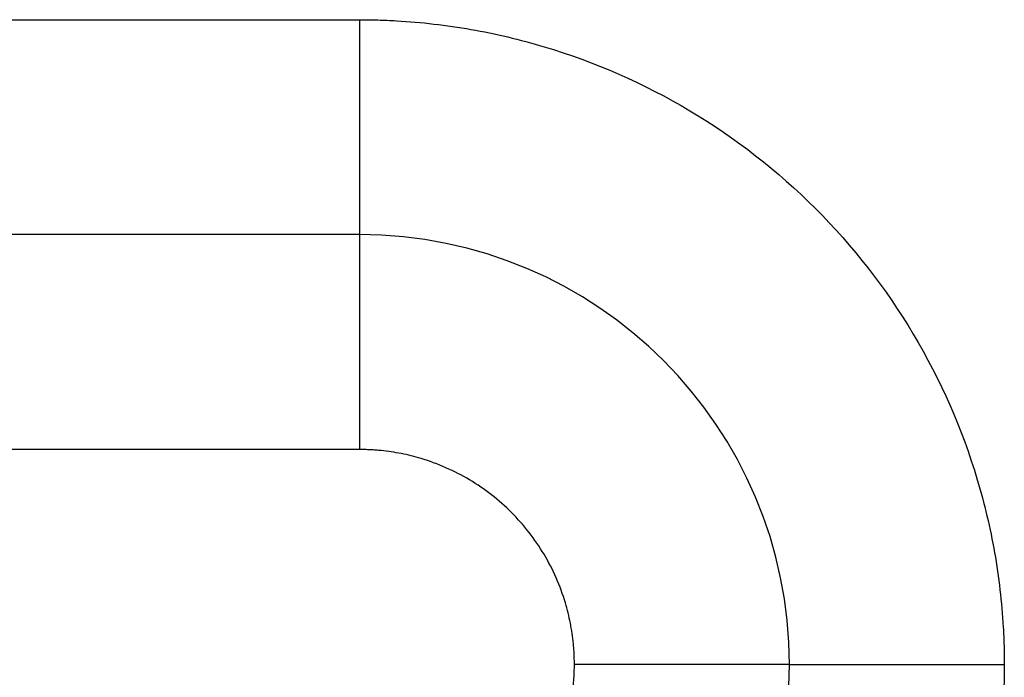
# Model space of a CAD drawing. Header units: inches. Extents: x -535 to 431, y -263 to 280.
# Tile 72 of 82: x 200.92 to 205.5, y -15.82 to -12.76. Entities that reach past the tile are written whole.
import ezdxf

# ---------------------------------------------------------------- set-up
doc = ezdxf.new("R2010")
doc.units = ezdxf.units.IN

# ---------------------------------------------------------------- blocks, each defined once
blk = doc.blocks.new('013_G23_G27_BF_B14R_Motor_Bgr_63_EEXDe_1_1__1', base_point=(117, -86.258))
at = {"color": 7, "linetype": 'Continuous'}
blk.add_line((202.5, -13.758), (168, -13.758), dxfattribs=at)
for start, end in [(0, 90), (-90, 0)]:
    blk.add_arc((202.5, -15.758), 2, start, end, dxfattribs=at)
at = {"color": 1, "linetype": 'Continuous'}
for points, knots in [([(168, -12.758), (173.7264, -12.758), (185.1793, -12.758), (196.6557, -12.758), (202.4293, -12.758), (202.4765, -12.758), (202.5001, -12.758)], [0, 0, 0, 0, 17.179289, 34.358579, 34.429322, 34.500075, 34.500075, 34.500075, 34.500075]), ([(202.5001, -12.758), (202.5001, -12.7594), (202.5001, -12.7624), (202.5001, -12.7668), (202.5001, -12.7713), (202.5001, -12.7757), (202.5001, -12.7802), (202.5001, -12.7846), (202.5001, -12.7891), (202.5001, -12.7936), (202.5001, -12.798), (202.5001, -12.8025), (202.5001, -12.807), (202.5001, -12.8115), (202.5001, -12.816), (202.5001, -12.8206), (202.5001, -12.8251), (202.5001, -12.8296), (202.5001, -12.8342), (202.5001, -12.8387), (202.5001, -12.8433), (202.5001, -12.8478), (202.5001, -12.8524), (202.5001, -12.8569), (202.5001, -12.8615), (202.5001, -12.8661), (202.5001, -12.8707), (202.5001, -12.8753), (202.5001, -12.8799), (202.5001, -12.8845), (202.5001, -12.8891), (202.5001, -12.8937), (202.5001, -12.8983), (202.5001, -12.9029), (202.5001, -12.9075), (202.5001, -12.9121), (202.5001, -12.9168), (202.5001, -12.9214), (202.5001, -12.926), (202.5001, -12.9307), (202.5001, -12.9353), (202.5001, -12.94), (202.5001, -12.9446), (202.5001, -12.9492), (202.5001, -12.9539), (202.5001, -12.9585), (202.5001, -12.9632), (202.5001, -12.9679), (202.5001, -12.9725), (202.5001, -12.9772), (202.5001, -12.9818), (202.5001, -12.9865), (202.5001, -12.9911), (202.5001, -12.9958), (202.5001, -13.0005), (202.5001, -13.0051), (202.5001, -13.0098), (202.5001, -13.0145), (202.5001, -13.0191), (202.5001, -13.0238), (202.5001, -13.0285), (202.5001, -13.0331), (202.5001, -13.0378), (202.5001, -13.0424), (202.5001, -13.0471), (202.5001, -13.0518), (202.5001, -13.0564), (202.5001, -13.0611), (202.5001, -13.0657), (202.5001, -13.0704), (202.5001, -13.075), (202.5001, -13.0797), (202.5001, -13.0843), (202.5001, -13.089), (202.5001, -13.0936), (202.5001, -13.0983), (202.5001, -13.1029), (202.5001, -13.1076), (202.5001, -13.1122), (202.5001, -13.1168), (202.5001, -13.1214), (202.5001, -13.1256), (202.5001, -13.1292), (202.5001, -13.1323), (202.5001, -13.1354), (202.5001, -13.1385), (202.5001, -13.1416), (202.5001, -13.1447), (202.5001, -13.1477), (202.5001, -13.1508), (202.5001, -13.1539), (202.5001, -13.157), (202.5001, -13.1601), (202.5001, -13.1632), (202.5001, -13.1662), (202.5001, -13.1693), (202.5001, -13.1724), (202.5001, -13.1754), (202.5001, -13.1785), (202.5001, -13.1816), (202.5001, -13.1846), (202.5001, -13.1877), (202.5001, -13.1907), (202.5001, -13.1938), (202.5, -13.1968), (202.5, -13.1999), (202.5, -13.2029), (202.5, -13.2059), (202.5, -13.209), (202.5, -13.212), (202.5, -13.215), (202.5, -13.218), (202.5, -13.221), (202.5, -13.2241), (202.5, -13.2271), (202.5, -13.2301), (202.5, -13.2331), (202.5, -13.2361), (202.5, -13.2391), (202.5, -13.242), (202.5, -13.245), (202.5, -13.248), (202.5, -13.251), (202.5, -13.254), (202.5, -13.2569), (202.5, -13.2599), (202.5, -13.2628), (202.5, -13.2658), (202.5, -13.2687), (202.5, -13.2717), (202.5, -13.2746), (202.5, -13.2776), (202.5, -13.2805), (202.5, -13.2834), (202.5, -13.2863), (202.5, -13.2892), (202.5, -13.2921), (202.5, -13.2951), (202.5, -13.298), (202.5, -13.3008), (202.5, -13.3037), (202.5, -13.3066), (202.5, -13.3095), (202.5, -13.3124), (202.5, -13.3152), (202.5, -13.3181), (202.5, -13.3209), (202.5, -13.3238), (202.5, -13.3266), (202.5, -13.3295), (202.5, -13.3323), (202.5, -13.3351), (202.5, -13.3379), (202.5, -13.3408), (202.5, -13.3436), (202.5, -13.3464), (202.5, -13.3492), (202.5, -13.352), (202.5, -13.3547), (202.5, -13.3575), (202.5, -13.3603), (202.5, -13.363), (202.5, -13.3658), (202.5, -13.3685), (202.5, -13.3713), (202.5, -13.374), (202.5, -13.3768), (202.5, -13.3795), (202.5, -13.3822), (202.5, -13.3849), (202.5, -13.3876), (202.5, -13.3903), (202.5, -13.393), (202.5, -13.3957), (202.5, -13.3983), (202.5, -13.401), (202.5, -13.4037), (202.5, -13.4063), (202.5, -13.4089), (202.5, -13.4116), (202.5, -13.4142), (202.5, -13.4168), (202.5, -13.4194), (202.5, -13.422), (202.5, -13.4246), (202.5, -13.4272), (202.5, -13.4298), (202.5, -13.4324), (202.5, -13.435), (202.5, -13.4375), (202.5, -13.4401), (202.5, -13.4426), (202.5, -13.4451), (202.5, -13.4477), (202.5, -13.4502), (202.5, -13.4527), (202.5, -13.4552), (202.5, -13.4577), (202.5, -13.4601), (202.5, -13.4626), (202.5, -13.465), (202.5, -13.4672), (202.5, -13.4693), (202.5, -13.4714), (202.5, -13.4735), (202.5, -13.4756), (202.5, -13.4777), (202.5, -13.4798), (202.5, -13.4819), (202.5, -13.4839), (202.5, -13.486), (202.5, -13.4881), (202.5, -13.4901), (202.5, -13.4922), (202.5, -13.4942), (202.5, -13.4962), (202.5, -13.4982), (202.5, -13.5003), (202.5, -13.5023), (202.5, -13.5043), (202.5, -13.5063), (202.5, -13.5082), (202.5, -13.5102), (202.5, -13.5122), (202.5, -13.5142), (202.5, -13.5161), (202.5, -13.5181), (202.5, -13.52), (202.5, -13.5219), (202.5, -13.5239), (202.5, -13.5258), (202.5, -13.5277), (202.5, -13.5296), (202.5, -13.5315), (202.5, -13.5334), (202.5, -13.5353), (202.5, -13.5372), (202.5, -13.539), (202.5, -13.5409), (202.5, -13.5428), (202.5, -13.5446), (202.5, -13.5464), (202.5, -13.5483), (202.5, -13.5501), (202.5, -13.5519), (202.5, -13.5537), (202.5, -13.5555), (202.5, -13.5573), (202.5, -13.5591), (202.5, -13.5609), (202.5, -13.5627), (202.5, -13.5644), (202.5, -13.5662), (202.5, -13.568), (202.5, -13.5697), (202.5, -13.5714), (202.5, -13.5732), (202.5, -13.5749), (202.5, -13.5766), (202.5, -13.5783), (202.5, -13.58), (202.5, -13.5817), (202.5, -13.5834), (202.5, -13.585), (202.5, -13.5867), (202.5, -13.5884), (202.5, -13.59), (202.5, -13.5917), (202.5, -13.5933), (202.5, -13.5949), (202.5, -13.5966), (202.5, -13.5982), (202.5, -13.5998), (202.5, -13.6014), (202.5, -13.603), (202.5, -13.6045), (202.5, -13.6061), (202.5, -13.6077), (202.5, -13.6092), (202.5, -13.6108), (202.5, -13.6123), (202.5, -13.6139), (202.5, -13.6154), (202.5, -13.6169), (202.5, -13.6184), (202.5, -13.6199), (202.5, -13.6214), (202.5, -13.6229), (202.5, -13.6244), (202.5, -13.6259), (202.5, -13.6273), (202.5, -13.6288), (202.5, -13.6302), (202.5, -13.6317), (202.5, -13.6331), (202.5, -13.6345), (202.5, -13.6359), (202.5, -13.6373), (202.5, -13.6387), (202.5, -13.6401), (202.5, -13.6415), (202.5, -13.6429), (202.5, -13.6442), (202.5, -13.6456), (202.5, -13.6469), (202.5, -13.6483), (202.5, -13.6496), (202.5, -13.6509), (202.5, -13.6523), (202.5, -13.6536), (202.5, -13.6549), (202.5, -13.6561), (202.5, -13.6574), (202.5, -13.6587), (202.5, -13.66), (202.5, -13.6612), (202.5, -13.6625), (202.5, -13.6637), (202.5, -13.6649), (202.5, -13.6662), (202.5, -13.6674), (202.5, -13.6686), (202.5, -13.6698), (202.5, -13.671), (202.5, -13.6721), (202.5, -13.6733), (202.5, -13.6745), (202.5, -13.6756), (202.5, -13.6768), (202.5, -13.6779), (202.5, -13.679), (202.5, -13.6802), (202.5, -13.6813), (202.5, -13.6824), (202.5, -13.6835), (202.5, -13.6846), (202.5, -13.6856), (202.5, -13.6867), (202.5, -13.6878), (202.5, -13.6888), (202.5, -13.6899), (202.5, -13.6909), (202.5, -13.692), (202.5, -13.693), (202.5, -13.6941), (202.5, -13.6951), (202.5, -13.6961), (202.5, -13.6971), (202.5, -13.6981), (202.5, -13.6991), (202.5, -13.7), (202.5, -13.701), (202.5, -13.702), (202.5, -13.7029), (202.5, -13.7039), (202.5, -13.7048), (202.5, -13.7057), (202.5, -13.7066), (202.5, -13.7075), (202.5, -13.7084), (202.5, -13.7093), (202.5, -13.7102), (202.5, -13.7111), (202.5, -13.712), (202.5, -13.7128), (202.5, -13.7137), (202.5, -13.7145), (202.5, -13.7153), (202.5, -13.7162), (202.5, -13.717), (202.5, -13.7178), (202.5, -13.7186), (202.5, -13.7194), (202.5, -13.7201), (202.5, -13.7209), (202.5, -13.7217), (202.5, -13.7224), (202.5, -13.7232), (202.5, -13.7239), (202.5, -13.7247), (202.5, -13.7254), (202.5, -13.7261), (202.5, -13.7268), (202.5, -13.7275), (202.5, -13.7282), (202.5, -13.7289), (202.5, -13.7295), (202.5, -13.7302), (202.5, -13.7309), (202.5, -13.7315), (202.5, -13.7322), (202.5, -13.7328), (202.5, -13.7334), (202.5, -13.734), (202.5, -13.7346), (202.5, -13.7352), (202.5, -13.7358), (202.5, -13.7364), (202.5, -13.737), (202.5, -13.7375), (202.5, -13.7381), (202.5, -13.7386), (202.5, -13.7392), (202.5, -13.7397), (202.5, -13.7402), (202.5, -13.7408), (202.5, -13.7413), (202.5, -13.7418), (202.5, -13.7423), (202.5, -13.7428), (202.5, -13.7433), (202.5, -13.7438), (202.5, -13.7442), (202.5, -13.7447), (202.5, -13.7452), (202.5, -13.7456), (202.5, -13.7461), (202.5, -13.7465), (202.5, -13.7469), (202.5, -13.7473), (202.5, -13.7477), (202.5, -13.7481), (202.5, -13.7485), (202.5, -13.7489), (202.5, -13.7493), (202.5, -13.7497), (202.5, -13.75), (202.5, -13.7504), (202.5, -13.7507), (202.5, -13.751), (202.5, -13.7514), (202.5, -13.7517), (202.5, -13.752), (202.5, -13.7523), (202.5, -13.7526), (202.5, -13.7529), (202.5, -13.7531), (202.5, -13.7534), (202.5, -13.7537), (202.5, -13.7539), (202.5, -13.7542), (202.5, -13.7544), (202.5, -13.7547), (202.5, -13.7549), (202.5, -13.7551), (202.5, -13.7553), (202.5, -13.7555), (202.5, -13.7557), (202.5, -13.7559), (202.5, -13.7561), (202.5, -13.7562), (202.5, -13.7564), (202.5, -13.7566), (202.5, -13.7567), (202.5, -13.7568), (202.5, -13.757), (202.5, -13.7571), (202.5, -13.7572), (202.5, -13.7573), (202.5, -13.7574), (202.5, -13.7575), (202.5, -13.7576), (202.5, -13.7577), (202.5, -13.7577), (202.5, -13.7578), (202.5, -13.7578), (202.5, -13.7579), (202.5, -13.7579), (202.5, -13.7579), (202.5, -13.758), (202.5, -13.758), (202.5, -13.758), (202.5, -13.758)], [0, 0, 0, 0, 0.0044184, 0.0088455, 0.0132812, 0.0177252, 0.0221775, 0.0266379, 0.0311062, 0.0355823, 0.040066, 0.0445571, 0.0490556, 0.0535611, 0.0580737, 0.0625931, 0.0671192, 0.0716517, 0.0761907, 0.0807358, 0.0852869, 0.089844, 0.0944068, 0.0989751, 0.1035489, 0.1081279, 0.112712, 0.117301, 0.1218949, 0.1264934, 0.1310963, 0.1357035, 0.1403149, 0.1449303, 0.1495496, 0.1541725, 0.158799, 0.1634288, 0.1680619, 0.172698, 0.177337, 0.1819787, 0.186623, 0.1912698, 0.1959188, 0.20057, 0.2052231, 0.209878, 0.2145345, 0.2191926, 0.2238519, 0.2285125, 0.233174, 0.2378364, 0.2424995, 0.2471632, 0.2518272, 0.2564915, 0.2611559, 0.2658201, 0.2704841, 0.2751478, 0.2798108, 0.2844732, 0.2891347, 0.2937951, 0.2984544, 0.3031123, 0.3077688, 0.3124236, 0.3170765, 0.3217275, 0.3263764, 0.331023, 0.3356671, 0.3403087, 0.3449475, 0.3495834, 0.3542162, 0.3588458, 0.363472, 0.3680947, 0.3711981, 0.3742995, 0.3773986, 0.3804956, 0.3835903, 0.3866827, 0.3897726, 0.3928602, 0.3959453, 0.3990278, 0.4021077, 0.4051849, 0.4082594, 0.4113311, 0.4144, 0.417466, 0.4205291, 0.4235891, 0.4266461, 0.4296999, 0.4327506, 0.4357981, 0.4388422, 0.441883, 0.4449204, 0.4479544, 0.4509848, 0.4540116, 0.4570348, 0.4600544, 0.4630701, 0.4660821, 0.4690902, 0.4720944, 0.4750946, 0.4780908, 0.4810829, 0.4840709, 0.4870547, 0.4900342, 0.4930093, 0.4959802, 0.4989465, 0.5019084, 0.5048658, 0.5078186, 0.5107667, 0.5137101, 0.5166487, 0.5195825, 0.5225114, 0.5254353, 0.5283543, 0.5312682, 0.534177, 0.5370807, 0.5399791, 0.5428722, 0.54576, 0.5486424, 0.5515193, 0.5543908, 0.5572566, 0.5601169, 0.5629715, 0.5658203, 0.5686633, 0.5715005, 0.5743318, 0.5771571, 0.5799764, 0.5827896, 0.5855967, 0.5883976, 0.5911922, 0.5939805, 0.5967625, 0.599538, 0.6023071, 0.6050697, 0.6078256, 0.6105749, 0.6133175, 0.6160534, 0.6187824, 0.6215045, 0.6242197, 0.626928, 0.6296292, 0.6323232, 0.6350102, 0.6376899, 0.6403623, 0.6430274, 0.6456851, 0.6483354, 0.6509782, 0.6536134, 0.656241, 0.658861, 0.6614732, 0.6640776, 0.6666742, 0.6692629, 0.6718436, 0.6744163, 0.676981, 0.6795375, 0.6820859, 0.684626, 0.6871578, 0.6896812, 0.6921963, 0.6947029, 0.6972009, 0.6996904, 0.7021712, 0.7046434, 0.7071068, 0.709231, 0.7113484, 0.7134591, 0.7155628, 0.7176598, 0.7197499, 0.7218331, 0.7239094, 0.7259788, 0.7280413, 0.7300969, 0.7321455, 0.7341871, 0.7362218, 0.7382495, 0.7402702, 0.7422839, 0.7442905, 0.7462901, 0.7482827, 0.7502681, 0.7522465, 0.7542177, 0.7561819, 0.7581389, 0.7600887, 0.7620314, 0.763967, 0.7658953, 0.7678164, 0.7697303, 0.771637, 0.7735364, 0.7754286, 0.7773135, 0.7791911, 0.7810614, 0.7829243, 0.78478, 0.7866283, 0.7884692, 0.7903027, 0.7921289, 0.7939476, 0.795759, 0.7975629, 0.7993593, 0.8011483, 0.8029298, 0.8047038, 0.8064703, 0.8082293, 0.8099807, 0.8117246, 0.813461, 0.8151897, 0.8169109, 0.8186244, 0.8203303, 0.8220286, 0.8237193, 0.8254023, 0.8270776, 0.8287452, 0.8304051, 0.8320573, 0.8337017, 0.8353384, 0.8369673, 0.8385885, 0.8402018, 0.8418073, 0.8434051, 0.8449949, 0.846577, 0.8481511, 0.8497174, 0.8512758, 0.8528263, 0.8543688, 0.8559035, 0.8574301, 0.8589488, 0.8604595, 0.8619623, 0.863457, 0.8649437, 0.8664223, 0.8678929, 0.8693554, 0.8708099, 0.8722562, 0.8736945, 0.8751246, 0.8765466, 0.8779604, 0.8793661, 0.8807635, 0.8821528, 0.8835339, 0.8849067, 0.8862713, 0.8876277, 0.8889758, 0.8903156, 0.8916471, 0.8929703, 0.8942851, 0.8955917, 0.8968898, 0.8981796, 0.899461, 0.9007341, 0.9019987, 0.9032548, 0.9045026, 0.9057419, 0.9069727, 0.908195, 0.9094089, 0.9106142, 0.911811, 0.9129992, 0.9141789, 0.91535, 0.9165126, 0.9176665, 0.9188119, 0.9199486, 0.9210766, 0.922196, 0.9233068, 0.9244088, 0.9255022, 0.9265868, 0.9276627, 0.9287299, 0.9297883, 0.9308595, 0.9319221, 0.932976, 0.9340212, 0.9350578, 0.9360858, 0.9371051, 0.9381159, 0.939118, 0.9401115, 0.9410964, 0.9420728, 0.9430405, 0.9439997, 0.9449504, 0.9458925, 0.946826, 0.947751, 0.9486675, 0.9495755, 0.950475, 0.9513659, 0.9522484, 0.9531224, 0.9539879, 0.954845, 0.9556935, 0.9565337, 0.9573654, 0.9581886, 0.9590035, 0.9598099, 0.9606079, 0.9613975, 0.9621787, 0.9629515, 0.963716, 0.9644721, 0.9652198, 0.9659592, 0.9666902, 0.9674129, 0.9681273, 0.9688334, 0.9695311, 0.9702206, 0.9709017, 0.9715746, 0.9722392, 0.9728956, 0.9735436, 0.9741834, 0.974815, 0.9754384, 0.9760535, 0.9766604, 0.9772591, 0.9778496, 0.9784319, 0.979006, 0.979572, 0.9801297, 0.9806793, 0.9812208, 0.9817541, 0.9822793, 0.9827964, 0.9833053, 0.9838219, 0.9843299, 0.9848294, 0.9853204, 0.985803, 0.9862771, 0.9867429, 0.9872002, 0.9876491, 0.9880896, 0.9885218, 0.9889457, 0.9893613, 0.9897685, 0.9901675, 0.9905582, 0.9909407, 0.991315, 0.9916811, 0.9920389, 0.9923887, 0.9927302, 0.9930636, 0.993389, 0.9937062, 0.9940154, 0.9943165, 0.9946095, 0.9948946, 0.9951716, 0.9954406, 0.9957017, 0.9959549, 0.9962077, 0.9964522, 0.9966883, 0.996916, 0.9971354, 0.9973464, 0.9975492, 0.9977437, 0.99793, 0.9981081, 0.998278, 0.9984398, 0.9985934, 0.9987389, 0.9988763, 0.9990057, 0.999127, 0.9992404, 0.9993457, 0.9994431, 0.9995325, 0.9996141, 0.9996877, 0.9997535, 0.9998115, 0.9998617, 0.999904, 0.9999386, 0.9999655, 0.9999847, 0.9999962, 1, 1, 1, 1]), ([(202.5001, -12.758), (202.5287, -12.7582), (202.586, -12.7587), (202.7596, -12.7664), (203.0201, -12.7965), (203.4878, -12.907), (204.0527, -13.155), (204.6428, -13.6147), (205.1026, -14.2047), (205.3507, -14.7694), (205.4613, -15.2368), (205.4915, -15.4971), (205.4993, -15.671), (205.4998, -15.7287), (205.5, -15.7576)], [0, 0, 0, 0, 0.085917, 0.171843, 0.521146, 0.870499, 1.611052, 2.351605, 3.092157, 3.83271, 4.181541, 4.530322, 4.616975, 4.703583, 4.703583, 4.703583, 4.703583]), ([(202.5, -13.758), (202.5, -13.758), (202.5, -13.758), (202.5, -13.7581), (202.5, -13.7582), (202.5, -13.7583), (202.5, -13.7585), (202.5, -13.7587), (202.5, -13.759), (202.5, -13.7593), (202.5, -13.7596), (202.5, -13.76), (202.5, -13.7605), (202.5, -13.7609), (202.5, -13.7615), (202.5, -13.762), (202.5, -13.7626), (202.5, -13.7633), (202.5, -13.764), (202.5, -13.7647), (202.5, -13.7655), (202.5, -13.7664), (202.5, -13.7672), (202.4999, -13.7682), (202.4999, -13.7691), (202.4999, -13.7701), (202.4999, -13.7712), (202.4999, -13.7723), (202.4999, -13.7735), (202.4999, -13.7747), (202.4999, -13.7759), (202.4999, -13.7771), (202.4999, -13.7784), (202.4999, -13.7798), (202.4999, -13.7812), (202.4999, -13.7826), (202.4999, -13.7841), (202.4999, -13.7856), (202.4999, -13.7872), (202.4999, -13.7888), (202.4999, -13.7904), (202.4999, -13.7921), (202.4999, -13.7939), (202.4999, -13.7957), (202.4999, -13.7975), (202.4999, -13.7994), (202.4999, -13.8013), (202.4999, -13.8033), (202.4999, -13.8053), (202.4999, -13.8074), (202.4999, -13.8095), (202.4999, -13.8117), (202.4999, -13.8139), (202.4999, -13.8162), (202.4999, -13.8185), (202.4999, -13.8208), (202.4999, -13.8233), (202.4999, -13.8257), (202.4999, -13.8282), (202.4999, -13.8307), (202.4999, -13.8332), (202.4999, -13.8358), (202.4999, -13.8384), (202.4999, -13.8411), (202.4999, -13.8438), (202.4999, -13.8466), (202.4999, -13.8494), (202.4999, -13.8523), (202.4999, -13.8552), (202.4999, -13.8582), (202.4999, -13.8612), (202.4999, -13.8642), (202.4999, -13.8673), (202.4999, -13.8705), (202.4999, -13.8737), (202.4999, -13.8769), (202.4999, -13.8802), (202.4999, -13.8835), (202.4999, -13.8869), (202.4998, -13.8903), (202.4998, -13.8937), (202.4998, -13.8972), (202.4998, -13.9008), (202.4998, -13.9043), (202.4998, -13.908), (202.4998, -13.9117), (202.4998, -13.9154), (202.4998, -13.9191), (202.4998, -13.9229), (202.4998, -13.9268), (202.4998, -13.9307), (202.4998, -13.9346), (202.4998, -13.9386), (202.4998, -13.9426), (202.4998, -13.9466), (202.4998, -13.9507), (202.4998, -13.9548), (202.4998, -13.959), (202.4998, -13.9632), (202.4998, -13.9675), (202.4998, -13.9718), (202.4998, -13.9761), (202.4998, -13.9805), (202.4998, -13.9849), (202.4998, -13.9894), (202.4998, -13.9939), (202.4998, -13.9984), (202.4998, -14.003), (202.4998, -14.0076), (202.4998, -14.0123), (202.4998, -14.017), (202.4998, -14.0217), (202.4998, -14.0265), (202.4998, -14.0313), (202.4998, -14.0361), (202.4998, -14.041), (202.4998, -14.0459), (202.4998, -14.0511), (202.4998, -14.0566), (202.4998, -14.0625), (202.4998, -14.0683), (202.4998, -14.0742), (202.4998, -14.0802), (202.4998, -14.0861), (202.4998, -14.0922), (202.4998, -14.0983), (202.4998, -14.1044), (202.4998, -14.1105), (202.4998, -14.1167), (202.4998, -14.123), (202.4998, -14.1293), (202.4998, -14.1356), (202.4998, -14.1419), (202.4998, -14.1483), (202.4998, -14.1548), (202.4998, -14.1612), (202.4998, -14.1677), (202.4998, -14.1743), (202.4998, -14.1808), (202.4998, -14.1874), (202.4998, -14.1941), (202.4998, -14.2007), (202.4998, -14.2074), (202.4998, -14.2141), (202.4998, -14.2209), (202.4998, -14.2277), (202.4998, -14.2345), (202.4997, -14.2413), (202.4997, -14.2482), (202.4997, -14.2551), (202.4997, -14.262), (202.4997, -14.2689), (202.4997, -14.2759), (202.4997, -14.2829), (202.4997, -14.2899), (202.4997, -14.2969), (202.4997, -14.304), (202.4997, -14.311), (202.4997, -14.3181), (202.4997, -14.3252), (202.4997, -14.3324), (202.4997, -14.3395), (202.4997, -14.3466), (202.4997, -14.3538), (202.4997, -14.361), (202.4997, -14.3682), (202.4997, -14.3754), (202.4997, -14.3826), (202.4997, -14.391), (202.4997, -14.4005), (202.4997, -14.411), (202.4997, -14.4216), (202.4997, -14.4323), (202.4997, -14.4429), (202.4997, -14.4535), (202.4997, -14.4642), (202.4997, -14.4748), (202.4997, -14.4855), (202.4997, -14.4962), (202.4997, -14.5068), (202.4997, -14.5175), (202.4997, -14.5281), (202.4997, -14.5388), (202.4997, -14.5494), (202.4997, -14.5601), (202.4997, -14.5707), (202.4997, -14.5813), (202.4997, -14.5919), (202.4996, -14.6025), (202.4996, -14.613), (202.4996, -14.6236), (202.4996, -14.6341), (202.4996, -14.6446), (202.4996, -14.6551), (202.4996, -14.6655), (202.4996, -14.6759), (202.4996, -14.6863), (202.4996, -14.6967), (202.4996, -14.707), (202.4996, -14.7173), (202.4996, -14.7275), (202.4996, -14.7377), (202.4996, -14.7478), (202.4996, -14.7546), (202.4996, -14.758)], [0, 0, 0, 0, 0.00002, 0.00008, 0.000181, 0.000323, 0.000505, 0.000729, 0.000995, 0.001302, 0.001652, 0.002044, 0.00248, 0.002958, 0.00348, 0.004045, 0.004655, 0.005309, 0.006007, 0.00675, 0.007538, 0.008371, 0.00925, 0.010174, 0.011145, 0.012161, 0.013225, 0.014334, 0.015491, 0.016695, 0.017901, 0.019152, 0.020448, 0.021788, 0.023174, 0.024605, 0.026081, 0.027602, 0.029169, 0.030781, 0.032439, 0.034143, 0.035892, 0.037688, 0.039529, 0.041417, 0.043351, 0.045332, 0.047359, 0.049433, 0.051553, 0.053721, 0.055935, 0.058196, 0.060505, 0.06286, 0.065263, 0.067714, 0.070212, 0.072701, 0.075239, 0.077823, 0.080455, 0.083135, 0.085861, 0.088635, 0.091455, 0.094321, 0.097234, 0.100193, 0.103198, 0.106249, 0.109345, 0.112487, 0.115674, 0.118906, 0.122183, 0.125505, 0.128871, 0.132282, 0.135736, 0.139235, 0.142777, 0.146363, 0.149992, 0.153664, 0.15738, 0.161138, 0.164939, 0.168782, 0.172668, 0.176596, 0.180565, 0.184577, 0.18863, 0.192724, 0.19686, 0.201036, 0.205254, 0.209512, 0.21381, 0.218149, 0.222527, 0.226946, 0.231405, 0.235902, 0.24044, 0.245016, 0.249631, 0.254286, 0.258978, 0.26371, 0.268479, 0.273287, 0.278132, 0.283015, 0.287936, 0.292894, 0.298655, 0.304464, 0.310319, 0.31622, 0.322166, 0.328157, 0.334191, 0.340268, 0.346387, 0.352547, 0.358749, 0.36499, 0.371271, 0.37759, 0.383947, 0.390341, 0.396772, 0.403238, 0.409739, 0.416274, 0.422843, 0.429445, 0.436079, 0.442744, 0.449439, 0.456165, 0.46292, 0.469703, 0.476514, 0.483352, 0.490216, 0.497106, 0.50402, 0.510959, 0.517921, 0.524906, 0.531912, 0.53894, 0.545989, 0.553057, 0.560144, 0.56725, 0.574373, 0.581513, 0.588669, 0.595841, 0.603027, 0.610228, 0.617441, 0.624667, 0.631906, 0.642477, 0.653066, 0.66367, 0.674288, 0.684918, 0.695557, 0.706205, 0.716859, 0.727517, 0.738178, 0.748839, 0.759499, 0.770156, 0.780808, 0.791452, 0.802088, 0.812713, 0.823326, 0.833924, 0.844506, 0.85507, 0.865613, 0.876135, 0.886633, 0.897105, 0.90755, 0.917965, 0.928348, 0.938699, 0.949015, 0.959293, 0.969533, 0.979732, 0.989888, 1, 1, 1, 1]), ([(202.4996, -14.758), (202.4761, -14.758), (202.4291, -14.758), (196.6557, -14.758), (185.1793, -14.758), (173.7264, -14.758), (168, -14.758)], [0, 0, 0, 0, 0.070479, 0.14101, 17.3203, 34.499589, 34.499589, 34.499589, 34.499589]), ([(203.5, -15.7578), (203.4999, -15.7498), (203.4998, -15.7337), (203.4989, -15.7096), (203.4975, -15.6855), (203.4934, -15.6373), (203.4829, -15.5654), (203.4477, -15.4227), (203.3676, -15.2404), (203.2144, -15.0437), (203.0178, -14.8904), (202.8362, -14.8107), (202.695, -14.7756), (202.6241, -14.765), (202.5759, -14.7607), (202.5505, -14.7592), (202.525, -14.7582), (202.5081, -14.758), (202.4996, -14.758)], [0, 0, 0, 0, 0.024122, 0.048239, 0.07236, 0.096498, 0.193262, 0.290083, 0.536934, 0.783785, 1.030636, 1.277487, 1.372088, 1.46663, 1.492037, 1.517472, 1.542921, 1.568367, 1.568367, 1.568367, 1.568367]), ([(202.4998, -16.758), (202.5078, -16.7579), (202.524, -16.7578), (202.5482, -16.7569), (202.5724, -16.7554), (202.6206, -16.7514), (202.6926, -16.7408), (202.8353, -16.7057), (203.0176, -16.6256), (203.2143, -16.4724), (203.3675, -16.2757), (203.4473, -16.0942), (203.4823, -15.953), (203.4929, -15.8821), (203.4972, -15.8339), (203.4988, -15.8085), (203.4998, -15.7832), (203.4999, -15.7663), (203.5, -15.7578)], [0, 0, 0, 0, 0.024235, 0.04847, 0.072697, 0.096909, 0.193673, 0.290494, 0.537345, 0.784196, 1.031047, 1.277898, 1.372499, 1.467041, 1.492404, 1.517775, 1.543153, 1.568531, 1.568531, 1.568531, 1.568531]), ([(205.5, -15.7576), (205.4998, -15.7863), (205.4993, -15.8438), (205.4916, -16.0175), (205.4615, -16.278), (205.351, -16.7457), (205.1029, -17.3107), (204.6433, -17.9008), (204.0533, -18.3606), (203.4885, -18.6087), (203.0212, -18.7193), (202.7609, -18.7495), (202.587, -18.7572), (202.5293, -18.7577), (202.5004, -18.758)], [0, 0, 0, 0, 0.08616, 0.172274, 0.521578, 0.87093, 1.611483, 2.352036, 3.092588, 3.833141, 4.181973, 4.530753, 4.617373, 4.703939, 4.703939, 4.703939, 4.703939]), ([(204.5, -15.758), (204.5, -15.758), (204.5, -15.758), (204.5, -15.758), (204.4999, -15.758), (204.4999, -15.758), (204.4998, -15.758), (204.4997, -15.758), (204.4996, -15.758), (204.4995, -15.758), (204.4993, -15.758), (204.4992, -15.758), (204.499, -15.758), (204.4988, -15.758), (204.4986, -15.758), (204.4984, -15.758), (204.4981, -15.758), (204.4979, -15.758), (204.4976, -15.758), (204.4973, -15.758), (204.497, -15.758), (204.4967, -15.758), (204.4963, -15.758), (204.496, -15.758), (204.4956, -15.758), (204.4952, -15.758), (204.4947, -15.758), (204.4943, -15.758), (204.4939, -15.758), (204.4934, -15.758), (204.4929, -15.758), (204.4924, -15.758), (204.4919, -15.758), (204.4913, -15.758), (204.4907, -15.758), (204.4902, -15.758), (204.4896, -15.758), (204.4889, -15.758), (204.4883, -15.758), (204.4876, -15.758), (204.487, -15.758), (204.4863, -15.758), (204.4856, -15.758), (204.4848, -15.758), (204.4841, -15.7579), (204.4833, -15.7579), (204.4825, -15.7579), (204.4818, -15.7579), (204.481, -15.7579), (204.4802, -15.7579), (204.4793, -15.7579), (204.4785, -15.7579), (204.4776, -15.7579), (204.4768, -15.7579), (204.4759, -15.7579), (204.4749, -15.7579), (204.474, -15.7579), (204.4731, -15.7579), (204.4721, -15.7579), (204.4711, -15.7579), (204.4701, -15.7579), (204.4691, -15.7579), (204.468, -15.7579), (204.467, -15.7579), (204.4659, -15.7579), (204.4648, -15.7579), (204.4637, -15.7579), (204.4625, -15.7579), (204.4614, -15.7579), (204.4602, -15.7579), (204.459, -15.7579), (204.4578, -15.7579), (204.4566, -15.7579), (204.4554, -15.7579), (204.4541, -15.7579), (204.4528, -15.7579), (204.4515, -15.7579), (204.4502, -15.7579), (204.4489, -15.7579), (204.4475, -15.7579), (204.4461, -15.7579), (204.4447, -15.7579), (204.4433, -15.7579), (204.4419, -15.7579), (204.4405, -15.7579), (204.439, -15.7579), (204.4375, -15.7579), (204.436, -15.7579), (204.4345, -15.7579), (204.4329, -15.7579), (204.4314, -15.7579), (204.4298, -15.7579), (204.4282, -15.7579), (204.4266, -15.7579), (204.425, -15.7579), (204.4234, -15.7579), (204.4217, -15.7579), (204.4201, -15.7579), (204.4184, -15.7579), (204.4167, -15.7579), (204.4149, -15.7579), (204.4132, -15.7579), (204.4114, -15.7579), (204.4096, -15.7579), (204.4078, -15.7579), (204.406, -15.7579), (204.4042, -15.7579), (204.4023, -15.7579), (204.4004, -15.7579), (204.3985, -15.7579), (204.3966, -15.7579), (204.3947, -15.7579), (204.3928, -15.7579), (204.3908, -15.7579), (204.3888, -15.7579), (204.3868, -15.7579), (204.3848, -15.7579), (204.3827, -15.7579), (204.3807, -15.7579), (204.3786, -15.7579), (204.3765, -15.7579), (204.3744, -15.7579), (204.3723, -15.7579), (204.3701, -15.7579), (204.3679, -15.7579), (204.3658, -15.7579), (204.3635, -15.7579), (204.3613, -15.7579), (204.3591, -15.7579), (204.3568, -15.7579), (204.3546, -15.7579), (204.3523, -15.7579), (204.35, -15.7579), (204.3476, -15.7579), (204.3453, -15.7579), (204.3429, -15.7579), (204.3406, -15.7579), (204.3382, -15.7579), (204.3358, -15.7579), (204.3333, -15.7579), (204.3309, -15.7579), (204.3284, -15.7579), (204.3259, -15.7579), (204.3234, -15.7579), (204.3209, -15.7579), (204.3184, -15.7579), (204.3159, -15.7579), (204.3133, -15.7579), (204.3107, -15.7579), (204.3081, -15.7579), (204.3055, -15.7579), (204.3029, -15.7579), (204.3002, -15.7579), (204.2976, -15.7579), (204.2949, -15.7579), (204.2922, -15.7579), (204.2895, -15.7579), (204.2867, -15.7579), (204.284, -15.7579), (204.2812, -15.7579), (204.2785, -15.7579), (204.2757, -15.7579), (204.2729, -15.7579), (204.27, -15.7579), (204.2672, -15.7579), (204.2643, -15.7579), (204.2615, -15.7579), (204.2586, -15.7579), (204.2557, -15.7579), (204.2528, -15.7579), (204.2498, -15.7579), (204.2469, -15.7579), (204.2439, -15.7579), (204.2409, -15.7579), (204.2379, -15.7579), (204.2349, -15.7579), (204.2319, -15.7579), (204.2288, -15.7579), (204.2258, -15.7579), (204.2227, -15.7579), (204.2196, -15.7579), (204.2165, -15.7579), (204.2134, -15.7579), (204.2103, -15.7579), (204.207, -15.7579), (204.2035, -15.7579), (204.1998, -15.7579), (204.1962, -15.7579), (204.1925, -15.7579), (204.1888, -15.7579), (204.1851, -15.7579), (204.1814, -15.7579), (204.1776, -15.7579), (204.1738, -15.7579), (204.1701, -15.7579), (204.1663, -15.7579), (204.1624, -15.7579), (204.1586, -15.7579), (204.1547, -15.7579), (204.1509, -15.7579), (204.147, -15.7579), (204.1431, -15.7579), (204.1392, -15.7579), (204.1352, -15.7579), (204.1313, -15.7579), (204.1273, -15.7579), (204.1233, -15.7579), (204.1194, -15.7579), (204.1153, -15.7579), (204.1113, -15.7579), (204.1073, -15.7579), (204.1032, -15.7579), (204.0992, -15.7579), (204.0951, -15.7579), (204.091, -15.7579), (204.0869, -15.7579), (204.0828, -15.7579), (204.0786, -15.7579), (204.0745, -15.7579), (204.0703, -15.7579), (204.0661, -15.7579), (204.0619, -15.7579), (204.0578, -15.7579), (204.0535, -15.7579), (204.0493, -15.7579), (204.0451, -15.7579), (204.0408, -15.7579), (204.0366, -15.7579), (204.0323, -15.7579), (204.028, -15.7579), (204.0237, -15.7579), (204.0194, -15.7579), (204.0151, -15.7579), (204.0108, -15.7579), (204.0065, -15.7579), (204.0021, -15.7579), (203.9978, -15.7579), (203.9934, -15.7579), (203.989, -15.7579), (203.9847, -15.7579), (203.9803, -15.7579), (203.9759, -15.7579), (203.9715, -15.7579), (203.967, -15.7579), (203.9626, -15.7579), (203.9582, -15.7579), (203.9538, -15.7579), (203.9493, -15.7579), (203.9448, -15.7579), (203.9404, -15.7579), (203.9359, -15.7579), (203.9314, -15.7579), (203.9269, -15.7579), (203.9225, -15.7579), (203.918, -15.7579), (203.9135, -15.7579), (203.9089, -15.7579), (203.9044, -15.7579), (203.8999, -15.7579), (203.8954, -15.7579), (203.8908, -15.7579), (203.8863, -15.7579), (203.8818, -15.7579), (203.8772, -15.7579), (203.8727, -15.7579), (203.8674, -15.7579), (203.8614, -15.7579), (203.8546, -15.7579), (203.8479, -15.7579), (203.8412, -15.7579), (203.8344, -15.7579), (203.8276, -15.7579), (203.8209, -15.7579), (203.8141, -15.7579), (203.8073, -15.7579), (203.8006, -15.7579), (203.7938, -15.7578), (203.787, -15.7578), (203.7802, -15.7578), (203.7735, -15.7578), (203.7667, -15.7578), (203.7599, -15.7578), (203.7531, -15.7578), (203.7463, -15.7578), (203.7395, -15.7578), (203.7328, -15.7578), (203.726, -15.7578), (203.7192, -15.7578), (203.7124, -15.7578), (203.7057, -15.7578), (203.6989, -15.7578), (203.6921, -15.7578), (203.6854, -15.7578), (203.6786, -15.7578), (203.6719, -15.7578), (203.6651, -15.7578), (203.6584, -15.7578), (203.6517, -15.7578), (203.6449, -15.7578), (203.6382, -15.7578), (203.6315, -15.7578), (203.6248, -15.7578), (203.6181, -15.7578), (203.6115, -15.7578), (203.6048, -15.7578), (203.5982, -15.7578), (203.5915, -15.7578), (203.5849, -15.7578), (203.5783, -15.7578), (203.5717, -15.7578), (203.5651, -15.7578), (203.5585, -15.7578), (203.5519, -15.7578), (203.5454, -15.7578), (203.5389, -15.7578), (203.5323, -15.7578), (203.5258, -15.7578), (203.5194, -15.7578), (203.5129, -15.7578), (203.5064, -15.7578), (203.5021, -15.7578), (203.5, -15.7578)], [0, 0, 0, 0, 0.0000081, 0.0000324, 0.0000731, 0.0001301, 0.0002036, 0.0002936, 0.0004002, 0.0005235, 0.0006636, 0.0008205, 0.0009943, 0.0011852, 0.0013931, 0.0016181, 0.0018604, 0.00212, 0.0023969, 0.0026914, 0.0030033, 0.0033329, 0.0036801, 0.0040452, 0.0044278, 0.0048284, 0.005247, 0.0056836, 0.0061382, 0.0066111, 0.0071021, 0.0076114, 0.008139, 0.008685, 0.0092495, 0.0098325, 0.0104341, 0.0110543, 0.0116933, 0.012351, 0.0130275, 0.0137229, 0.0144373, 0.0151706, 0.0159231, 0.0166947, 0.0174499, 0.0182229, 0.0190136, 0.0198222, 0.0206486, 0.0214928, 0.0223549, 0.0232349, 0.0241329, 0.0250488, 0.0259827, 0.0269346, 0.0279046, 0.0288926, 0.0298988, 0.030923, 0.0319654, 0.033026, 0.0341048, 0.0352018, 0.0363171, 0.0374507, 0.0386025, 0.0397727, 0.0409613, 0.0421683, 0.0433937, 0.0446375, 0.0458998, 0.0471807, 0.04848, 0.0497979, 0.0511344, 0.0524895, 0.0538632, 0.0552556, 0.0566666, 0.0580964, 0.059545, 0.0610123, 0.0624984, 0.0640033, 0.0655271, 0.0670697, 0.0686313, 0.0702117, 0.0717854, 0.0733784, 0.0749905, 0.0766219, 0.0782724, 0.0799419, 0.0816305, 0.083338, 0.0850645, 0.0868099, 0.0885742, 0.0903572, 0.092159, 0.0939795, 0.0958186, 0.0976764, 0.0995527, 0.1014475, 0.1033608, 0.1052925, 0.1072426, 0.109211, 0.1111977, 0.1132026, 0.1152257, 0.117267, 0.1193264, 0.1214038, 0.1234991, 0.1256125, 0.1277437, 0.1298928, 0.1320598, 0.1342444, 0.1364468, 0.1386669, 0.1409046, 0.1431599, 0.1454327, 0.147723, 0.1500307, 0.1523558, 0.1546982, 0.157058, 0.1594349, 0.1618291, 0.1642405, 0.1666689, 0.1691144, 0.171577, 0.1740564, 0.1765528, 0.1790661, 0.1815962, 0.1841431, 0.1867067, 0.189287, 0.1918839, 0.1944975, 0.1971275, 0.1997741, 0.2024371, 0.2051165, 0.2078123, 0.2105244, 0.2132527, 0.2159973, 0.218758, 0.2215348, 0.2243277, 0.2271367, 0.2299616, 0.2328024, 0.2356592, 0.2385318, 0.2414201, 0.2443243, 0.2472441, 0.2501795, 0.2531306, 0.2560972, 0.2590794, 0.262077, 0.26509, 0.2681184, 0.2711621, 0.2742211, 0.2772953, 0.2803847, 0.2834892, 0.2866088, 0.2897435, 0.2928932, 0.2965152, 0.3001561, 0.3038157, 0.3074937, 0.31119, 0.3149045, 0.3186368, 0.3223869, 0.3261546, 0.3299397, 0.3337419, 0.3375612, 0.3413973, 0.3452502, 0.3491194, 0.353005, 0.3569068, 0.3608244, 0.3647579, 0.3687069, 0.3726713, 0.3766509, 0.3806456, 0.3846552, 0.3886794, 0.3927181, 0.3967712, 0.4008384, 0.4049195, 0.4090145, 0.413123, 0.417245, 0.4213802, 0.4255284, 0.4296896, 0.4338634, 0.4380498, 0.4422485, 0.4464593, 0.4506821, 0.4549168, 0.459163, 0.4634207, 0.4676896, 0.4719696, 0.4762605, 0.4805622, 0.4848743, 0.4891968, 0.4935295, 0.4978722, 0.5022247, 0.5065868, 0.5109584, 0.5153392, 0.5197292, 0.524128, 0.5285356, 0.5329517, 0.5373762, 0.5418089, 0.5462497, 0.5506982, 0.5551544, 0.559618, 0.564089, 0.568567, 0.573052, 0.5775437, 0.582042, 0.5865467, 0.5910576, 0.5955745, 0.6000973, 0.6046257, 0.6091596, 0.6136988, 0.6182431, 0.6227924, 0.6273465, 0.6319051, 0.6386302, 0.6453626, 0.6521018, 0.6588475, 0.665599, 0.6723559, 0.6791178, 0.685884, 0.6926543, 0.699428, 0.7062047, 0.7129839, 0.7197651, 0.7265478, 0.7333316, 0.740116, 0.7469005, 0.7536845, 0.7604677, 0.7672496, 0.7740295, 0.7808072, 0.787582, 0.7943536, 0.8011213, 0.8078848, 0.8146436, 0.8213971, 0.8281449, 0.8348866, 0.8416215, 0.8483493, 0.8550694, 0.8617814, 0.8684848, 0.8751791, 0.8818638, 0.8885385, 0.8952026, 0.9018557, 0.9084972, 0.9151268, 0.9217439, 0.928348, 0.9349387, 0.9415155, 0.9480778, 0.9546253, 0.9611573, 0.9676735, 0.9741734, 0.9806564, 0.9871222, 0.9935701, 0.9999997, 0.9999997, 0.9999997, 0.9999997]), ([(204.5, -15.758), (204.5, -15.758), (204.5, -15.758), (204.5001, -15.758), (204.5002, -15.758), (204.5003, -15.758), (204.5005, -15.758), (204.5006, -15.758), (204.5009, -15.758), (204.5011, -15.758), (204.5015, -15.758), (204.5018, -15.758), (204.5022, -15.758), (204.5026, -15.758), (204.503, -15.7579), (204.5035, -15.7579), (204.5041, -15.7579), (204.5046, -15.7579), (204.5052, -15.7579), (204.5059, -15.7579), (204.5066, -15.7579), (204.5073, -15.7579), (204.508, -15.7579), (204.5088, -15.7579), (204.5097, -15.7579), (204.5106, -15.7579), (204.5115, -15.7579), (204.5125, -15.7579), (204.5135, -15.7579), (204.5145, -15.7579), (204.5156, -15.7579), (204.5167, -15.7579), (204.5178, -15.7579), (204.519, -15.7579), (204.5202, -15.7579), (204.5215, -15.7579), (204.5227, -15.7579), (204.5241, -15.7579), (204.5254, -15.7579), (204.5268, -15.7579), (204.5283, -15.7579), (204.5298, -15.7579), (204.5313, -15.7579), (204.5328, -15.7579), (204.5344, -15.7579), (204.5361, -15.7579), (204.5378, -15.7579), (204.5395, -15.7579), (204.5412, -15.7579), (204.5431, -15.7579), (204.5449, -15.7579), (204.5468, -15.7579), (204.5487, -15.7579), (204.5507, -15.7579), (204.5527, -15.7579), (204.5547, -15.7579), (204.5568, -15.7579), (204.559, -15.7579), (204.5611, -15.7579), (204.5633, -15.7579), (204.5656, -15.7579), (204.5679, -15.7579), (204.5702, -15.7579), (204.5725, -15.7579), (204.5749, -15.7579), (204.5772, -15.7579), (204.5796, -15.7579), (204.5821, -15.7579), (204.5846, -15.7579), (204.5871, -15.7579), (204.5897, -15.7579), (204.5923, -15.7579), (204.595, -15.7579), (204.5977, -15.7579), (204.6004, -15.7579), (204.6032, -15.7579), (204.606, -15.7579), (204.6088, -15.7579), (204.6117, -15.7578), (204.6146, -15.7578), (204.6176, -15.7578), (204.6206, -15.7578), (204.6236, -15.7578), (204.6267, -15.7578), (204.6298, -15.7578), (204.633, -15.7578), (204.6362, -15.7578), (204.6394, -15.7578), (204.6427, -15.7578), (204.646, -15.7578), (204.6493, -15.7578), (204.6527, -15.7578), (204.6561, -15.7578), (204.6596, -15.7578), (204.663, -15.7578), (204.6666, -15.7578), (204.6701, -15.7578), (204.6737, -15.7578), (204.6774, -15.7578), (204.681, -15.7578), (204.6847, -15.7578), (204.6885, -15.7578), (204.6922, -15.7578), (204.696, -15.7578), (204.6999, -15.7578), (204.7037, -15.7578), (204.7077, -15.7578), (204.7116, -15.7578), (204.7156, -15.7578), (204.7196, -15.7578), (204.7236, -15.7578), (204.7277, -15.7578), (204.7318, -15.7578), (204.736, -15.7578), (204.7402, -15.7578), (204.7444, -15.7578), (204.7486, -15.7578), (204.7529, -15.7578), (204.7572, -15.7578), (204.7616, -15.7578), (204.766, -15.7578), (204.7704, -15.7578), (204.7748, -15.7578), (204.7793, -15.7578), (204.7838, -15.7578), (204.7883, -15.7578), (204.7932, -15.7578), (204.7983, -15.7578), (204.8036, -15.7578), (204.8091, -15.7578), (204.8145, -15.7578), (204.82, -15.7578), (204.8256, -15.7578), (204.8311, -15.7578), (204.8367, -15.7578), (204.8424, -15.7578), (204.8481, -15.7578), (204.8538, -15.7578), (204.8596, -15.7578), (204.8653, -15.7578), (204.8712, -15.7578), (204.877, -15.7578), (204.8829, -15.7578), (204.8888, -15.7578), (204.8948, -15.7578), (204.9008, -15.7578), (204.9068, -15.7578), (204.9128, -15.7578), (204.9189, -15.7578), (204.925, -15.7578), (204.9311, -15.7578), (204.9373, -15.7578), (204.9435, -15.7578), (204.9497, -15.7578), (204.9559, -15.7578), (204.9622, -15.7578), (204.9685, -15.7578), (204.9748, -15.7578), (204.9811, -15.7578), (204.9875, -15.7578), (204.9939, -15.7578), (205.0003, -15.7578), (205.0067, -15.7577), (205.0131, -15.7577), (205.0196, -15.7577), (205.0261, -15.7577), (205.0326, -15.7577), (205.0391, -15.7577), (205.0456, -15.7577), (205.0522, -15.7577), (205.0587, -15.7577), (205.0653, -15.7577), (205.0719, -15.7577), (205.0785, -15.7577), (205.0852, -15.7577), (205.0918, -15.7577), (205.0985, -15.7577), (205.1051, -15.7577), (205.1118, -15.7577), (205.1185, -15.7577), (205.1252, -15.7577), (205.133, -15.7577), (205.1419, -15.7577), (205.1519, -15.7577), (205.162, -15.7577), (205.172, -15.7577), (205.182, -15.7577), (205.1921, -15.7577), (205.2022, -15.7577), (205.2123, -15.7577), (205.2223, -15.7577), (205.2324, -15.7577), (205.2425, -15.7577), (205.2526, -15.7577), (205.2627, -15.7577), (205.2727, -15.7577), (205.2828, -15.7577), (205.2929, -15.7577), (205.3029, -15.7577), (205.313, -15.7577), (205.323, -15.7577), (205.3331, -15.7577), (205.3431, -15.7577), (205.3531, -15.7577), (205.363, -15.7577), (205.373, -15.7577), (205.3829, -15.7577), (205.3929, -15.7577), (205.4027, -15.7576), (205.4126, -15.7576), (205.4225, -15.7576), (205.4323, -15.7576), (205.442, -15.7576), (205.4518, -15.7576), (205.4615, -15.7576), (205.4712, -15.7576), (205.4808, -15.7576), (205.4904, -15.7576), (205.4968, -15.7576), (205.5, -15.7576)], [0, 0, 0, 0, 0.000018, 0.00007, 0.000158, 0.000281, 0.00044, 0.000634, 0.000865, 0.001133, 0.001437, 0.001778, 0.002156, 0.002572, 0.003025, 0.003516, 0.004045, 0.004613, 0.005219, 0.005864, 0.006547, 0.00727, 0.008032, 0.008834, 0.009675, 0.010557, 0.011478, 0.01244, 0.013443, 0.014486, 0.01557, 0.016695, 0.017822, 0.018988, 0.020193, 0.021438, 0.022722, 0.024045, 0.025408, 0.026811, 0.028253, 0.029736, 0.031258, 0.03282, 0.034422, 0.036064, 0.037746, 0.039469, 0.041233, 0.043036, 0.044881, 0.046766, 0.048692, 0.050658, 0.052666, 0.054715, 0.056804, 0.058936, 0.061108, 0.063322, 0.065577, 0.067874, 0.070212, 0.072505, 0.074839, 0.077213, 0.079628, 0.082082, 0.084577, 0.087112, 0.089687, 0.092301, 0.094954, 0.097647, 0.10038, 0.103151, 0.105961, 0.10881, 0.111698, 0.114624, 0.117588, 0.12059, 0.123631, 0.126709, 0.129826, 0.13298, 0.136171, 0.1394, 0.142665, 0.145968, 0.149308, 0.152684, 0.156098, 0.159547, 0.163033, 0.166555, 0.170113, 0.173707, 0.177337, 0.181002, 0.184703, 0.188439, 0.19221, 0.196016, 0.199857, 0.203733, 0.207644, 0.211589, 0.215568, 0.219581, 0.223628, 0.22771, 0.231824, 0.235973, 0.240155, 0.24437, 0.248618, 0.2529, 0.257214, 0.261561, 0.265941, 0.270352, 0.274797, 0.279273, 0.283781, 0.288322, 0.292894, 0.298234, 0.303616, 0.309038, 0.314499, 0.319999, 0.325537, 0.331113, 0.336727, 0.342377, 0.348063, 0.353784, 0.359541, 0.365332, 0.371156, 0.377014, 0.382904, 0.388826, 0.39478, 0.400765, 0.40678, 0.412824, 0.418898, 0.425, 0.43113, 0.437288, 0.443473, 0.449683, 0.45592, 0.462181, 0.468467, 0.474777, 0.481111, 0.487467, 0.493845, 0.500245, 0.506667, 0.513108, 0.51957, 0.526051, 0.53255, 0.539068, 0.545604, 0.552156, 0.558725, 0.56531, 0.57191, 0.578525, 0.585154, 0.591797, 0.598452, 0.60512, 0.6118, 0.618492, 0.625194, 0.631906, 0.641905, 0.65192, 0.661949, 0.671991, 0.682044, 0.692106, 0.702175, 0.712251, 0.722332, 0.732415, 0.7425, 0.752585, 0.762668, 0.772747, 0.782822, 0.79289, 0.80295, 0.813001, 0.82304, 0.833066, 0.843077, 0.853073, 0.863051, 0.87301, 0.882947, 0.892863, 0.902754, 0.91262, 0.922459, 0.932269, 0.942049, 0.951796, 0.96151, 0.97119, 0.980832, 0.990436, 1, 1, 1, 1])]:
    blk.add_open_spline(points, degree=3, knots=knots, dxfattribs=at)
blk = doc.blocks.new('Rcksicht1', base_point=(273.75, 13))
blk.add_blockref('013_G23_G27_BF_B14R_Motor_Bgr_63_EEXDe_1_1__1', (117, -86.258))

msp = doc.modelspace()

# ---------------------------------------------------------------- block references
msp.add_blockref('Rcksicht1', (273.75, 13))

doc.saveas('drawing.dxf')
